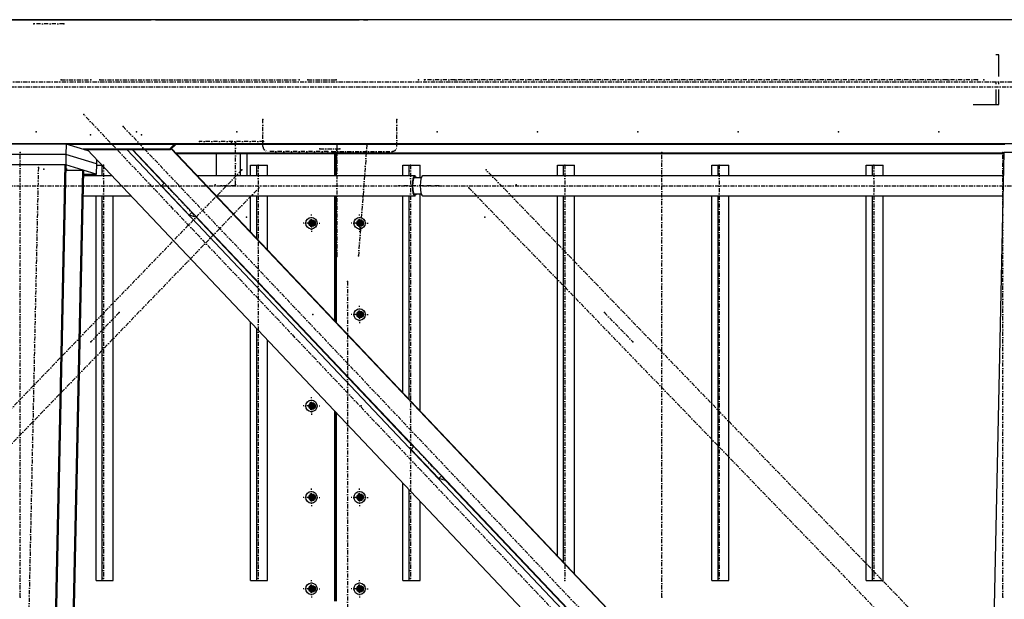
# Model space of a CAD drawing. Header units: millimetres. Extents: x 5305 to 84145, y 9066 to 76599.
# Tile 139 of 158: x 63197 to 65566, y 16907 to 18303. Entities that reach past the tile are written whole.
import ezdxf

# ---------------------------------------------------------------- set-up
doc = ezdxf.new("R2010")
doc.units = ezdxf.units.MM
doc.linetypes.add('STRICHPUNKT2', pattern=[18.5, 10, -4, 0.5, -4])
for name, color, linetype in [('01', 1, 'Continuous'), ('Kante-Höft', 7, 'Continuous'), ('Mitte-Höft', 1, 'Continuous')]:
    doc.layers.add(name, color=color, linetype=linetype)

# ---------------------------------------------------------------- blocks, each defined once
blk = doc.blocks.new('Stahlbau DS')
at = {"layer": 'Kante-Höft'}
for p, q in [((57381.4, 2600.3), (45878.4, 2600.3)), ((53539.4, 2600.3), (53828.9, 2600.3)), ((53828.9, 2600.3), (53612, 2600.3)), ((53677.2, 2600.3), (53828.9, 2600.3)), ((53828.9, 2600.3), (53687.7, 2600.3)), ((53828.9, 2600.3), (53698.2, 2600.3)), ((53698.2, 2600.3), (53698.2, 2600.3)), ((53828.9, 2600.3), (53828.9, 2600.3)), ((53828.9, 2600.3), (53901, 2600.3)), ((53901.6, 2600.3), (53901, 2600.3)), ((53901.6, 2600.3), (53901, 2600.3)), ((53901.6, 2600.3), (53901, 2600.3)), ((53901, 2600.3), (53966.7, 2600.3)), ((53901, 2600.3), (53901, 2600.3)), ((53901.6, 2600.3), (53901.6, 2600.3)), ((53901.6, 2600.3), (53966.7, 2600.3)), ((53977.2, 2600.3), (53966.7, 2600.3)), ((53977.2, 2600.3), (53966.7, 2600.3)), ((53987.7, 2600.3), (53977.2, 2600.3)), ((53977.2, 2600.3), (53987.7, 2600.3)), ((53987.7, 2600.3), (54467.5, 2600.3)), ((54178, 2600.3), (54467.5, 2600.3)), ((54478, 2600.3), (54188.5, 2600.3)), ((54198.9, 2600.3), (54467.5, 2600.3)), ((54478, 2600.3), (54467.5, 2600.3)), ((54467.5, 2600.3), (54467.5, 2600.3)), ((54478, 2600.3), (54488.4, 2600.3)), ((54478, 2600.3), (54488.4, 2600.3)), ((54556.6, 2600.3), (54488.4, 2600.3)), ((56092.1, 2600.3), (54488.4, 2600.3)), ((54488.4, 2600.3), (54488.4, 2600.3)), ((54556.6, 2600.3), (54556.6, 2600.3)), ((56092.1, 2600.3), (54556.6, 2600.3)), ((56005.9, 2515.8), (55998.8, 2515.8)), ((56005.9, 2463.3), (56005.9, 2515.8)), ((55998.8, 2448.3), (55998.8, 2445.4)), ((56005.9, 2445.4), (56005.9, 2448.3)), ((55998.8, 2432.6), (55998.8, 2395.8)), ((56005.9, 2395.8), (56005.9, 2432.6)), ((55944.2, 2395.8), (55998.8, 2395.8)), ((55998.8, 2395.8), (56005.9, 2395.8)), ((57375, 2301.3), (45872, 2301.3)), ((53762.3, 2300.9), (53588.6, 2300.9)), ((53762.3, 2300.9), (53761.7, 2275.9)), ((53815.4, 2284.3), (53762.3, 2300.9)), ((56020.4, 2300.1), (53764.6, 2300.1)), ((54022.3, 2300.1), (54010.5, 2288.2)), ((54013.1, 2287.4), (54025.8, 2300.1)), ((53761.7, 2275.9), (53588, 2275.9)), ((53761.7, 2275.9), (53588, 2275.9)), ((53761.7, 2275.9), (53761.2, 2251)), ((53834.9, 2253.2), (53761.7, 2275.9)), ((53834.9, 2253.2), (53761.7, 2275.9)), ((54010.5, 2288.2), (53803, 2288.2)), ((53805.7, 2287.4), (54013.1, 2287.4)), ((53812.5, 2287.4), (55858.3, 126.8)), ((53908.1, 2287.4), (55907.1, 176.1)), ((53921, 2287.4), (53997.7, 2206.3)), ((53921.7, 2287.4), (55914.1, 183.2)), ((53929.8, 2278.8), (53929.1, 2278.8)), ((53930.9, 2277.7), (53930.1, 2277.7)), ((54013.1, 2287.4), (54010.5, 2288.2)), ((54015.2, 2289.5), (55962.9, 232.5)), ((54015.9, 2290.2), (55963.5, 233.2)), ((56018.6, 2278.8), (54026.6, 2278.8)), ((56018.6, 2277.7), (54027.7, 2277.7)), ((54123.3, 2277.7), (54123.3, 2224.4)), ((54181.2, 2277.7), (54181.2, 2224.4)), ((54197, 2277.7), (54197, 2224.4)), ((54408.4, 2224.4), (54408.4, 2277.7)), ((54409.9, 2277.7), (54409.9, 2224.4)), ((54412.2, 2277.7), (54412.2, 2224.4)), ((55921.7, -2257.2), (56018.7, 2281.3)), ((56018.7, 2281.3), (56153.8, 2281.3)), ((53586.2, 2251.4), (53759.9, 2251.4)), ((53664.2, -2227.3), (53759.9, 2251.4)), ((53666.6, -2228.1), (53762.4, 2250.7)), ((53759.9, 2251.4), (53762.4, 2250.7)), ((53834.4, 2228.3), (53761.2, 2251)), ((53834.9, 2253.2), (53834.4, 2228.3)), ((53835.1, 2263.5), (53834.9, 2253.2)), ((53706.4, -2240.4), (53802.1, 2238.3)), ((53708.9, -2241.2), (53804.6, 2237.5)), ((53762.1, 2238.3), (53802.1, 2238.3)), ((53762.2, 2240.3), (53763.6, 2240.3)), ((53802.1, 2238.3), (53804.6, 2237.5)), ((53804.4, 2228.3), (53834.4, 2228.3)), ((53834.4, 2224.4), (53834.4, 2228.3)), ((53834.9, 2250.3), (53847.7, 2250.3)), ((53849.3, 2224.4), (53849.3, 2248.6)), ((54205.9, 2224.4), (54205.9, 2250.3)), ((54205.9, 2250.3), (54220.8, 2250.3)), ((54220.8, 2224.4), (54220.8, 2250.3)), ((54220.8, 2250.3), (54246.8, 2250.3)), ((54246.8, 2224.4), (54246.8, 2250.3)), ((54572.6, 2224.4), (54572.6, 2250.3)), ((54572.6, 2250.3), (54587.5, 2250.3)), ((54587.5, 2224.4), (54587.5, 2250.3)), ((54587.5, 2250.3), (54613.6, 2250.3)), ((54613.6, 2219.3), (54613.6, 2250.3)), ((54944.1, 2224.4), (54944.1, 2250.3)), ((54944.1, 2250.3), (54959.1, 2250.3)), ((54959.1, 2224.4), (54959.1, 2250.3)), ((54959.1, 2250.3), (54985.1, 2250.3)), ((54985.1, 2224.4), (54985.1, 2250.3)), ((55315.7, 2224.4), (55315.7, 2250.3)), ((55315.7, 2250.3), (55330.6, 2250.3)), ((55330.6, 2224.4), (55330.6, 2250.3)), ((55330.6, 2250.3), (55356.6, 2250.3)), ((55356.6, 2224.4), (55356.6, 2250.3)), ((55687.2, 2224.4), (55687.2, 2250.3)), ((55687.2, 2250.3), (55702.1, 2250.3)), ((55702.1, 2224.4), (55702.1, 2250.3)), ((55702.1, 2250.3), (55728.1, 2250.3)), ((55728.1, 2224.4), (55728.1, 2250.3)), ((53872.1, 2224.4), (53804.3, 2224.4)), ((53981.3, 2224.4), (53980.6, 2224.4)), ((53991.6, 2200.1), (53998.1, 2206.7)), ((54601, 2224.4), (54078.1, 2224.4)), ((54616.4, 2219.3), (54598.7, 2219.3)), ((56017.5, 2224.4), (54620.3, 2224.4)), ((53991.6, 2200.1), (54058.3, 2129.7)), ((54598.7, 2181.3), (54616.4, 2181.3)), ((54613.6, 1658.9), (54613.6, 2181.3)), ((53803.3, 2176.1), (53917.9, 2176.1)), ((53834.4, 1250.3), (53834.4, 2176.1)), ((53849.3, 1250.3), (53849.3, 2176.1)), ((53875.3, 1250.3), (53875.3, 2176.1)), ((54123.9, 2176.1), (54601, 2176.1)), ((54205.9, 2089.5), (54205.9, 2176.1)), ((54220.8, 2073.7), (54220.8, 2176.1)), ((54246.8, 2046.2), (54246.8, 2176.1)), ((54408.4, 1875.7), (54408.4, 2176.1)), ((54409.9, 2176.1), (54409.9, 1874)), ((54412.2, 2176.1), (54412.2, 1871.6)), ((54572.6, 1702.2), (54572.6, 2176.1)), ((54587.5, 1686.4), (54587.5, 2176.1)), ((54620.3, 2176.1), (56016.4, 2176.1)), ((54944.1, 1309.8), (54944.1, 2176.1)), ((54959.1, 1294), (54959.1, 2176.1)), ((54985.1, 1266.6), (54985.1, 2176.1)), ((55315.7, 1250.3), (55315.7, 2176.1)), ((55330.6, 1250.3), (55330.6, 2176.1)), ((55356.6, 1250.3), (55356.6, 2176.1)), ((55687.2, 1250.3), (55687.2, 2176.1)), ((55702.1, 1250.3), (55702.1, 2176.1)), ((55728.1, 1250.3), (55728.1, 2176.1)), ((54058.3, 2129.7), (54064.8, 2136.2)), ((54074, 2124.8), (54058.3, 2129.7)), ((54074.8, 2125.7), (54074, 2124.8)), ((54074.5, 2125.3), (54598.3, 1572)), ((54352.1, 2110.3), (54341.1, 2110.3)), ((54343.4, 2110.3), (54360.8, 2110.3)), ((54352.1, 2110.3), (54349.8, 2119.3)), ((54352.1, 2110.3), (54349.8, 2101.3)), ((54350.8, 2110.3), (54360.2, 2110.3)), ((54350.8, 2110.3), (54360.2, 2110.3)), ((54351.9, 2110.3), (54360.2, 2110.3)), ((54352.1, 2101.3), (54352.1, 2119.3)), ((54352.1, 2110.3), (54358.4, 2110.3)), ((54358, 2105.3), (54358, 2115.2)), ((54358.3, 2105.6), (54358.3, 2115)), ((54467.9, 2110.3), (54456.9, 2110.3)), ((54459.2, 2110.3), (54476.6, 2110.3)), ((54467.9, 2110.3), (54465.6, 2119.3)), ((54467.9, 2110.3), (54465.6, 2101.3)), ((54466.6, 2110.3), (54476, 2110.3)), ((54466.6, 2110.3), (54476, 2110.3)), ((54467.7, 2110.3), (54476, 2110.3)), ((54467.9, 2101.3), (54467.9, 2119.3)), ((54467.9, 2110.3), (54474.3, 2110.3)), ((54473.8, 2105.3), (54473.8, 2115.2)), ((54474.1, 2105.6), (54474.1, 2115)), ((54474.3, 2105.8), (54474.9, 2113.9)), ((54409.9, 2030.3), (54412.2, 2030.3)), ((54411.1, 2030.3), (54409.9, 2030.3)), ((54409.9, 2030.3), (54412.2, 2030.3)), ((54412.2, 2030.3), (54409.9, 2030.3)), ((54409.9, 2000.3), (54412.2, 2000.3)), ((54409.9, 2000.3), (54411.1, 2000.3)), ((54412.2, 2000.3), (54409.9, 2000.3)), ((54411.1, 2000.3), (54409.9, 2000.3)), ((54205.9, 1986.4), (54205.9, 1987.2)), ((54220.8, 1970.7), (54220.8, 1971.5)), ((54409.9, 1970.3), (54412.2, 1970.3)), ((54409.9, 1970.3), (54412.2, 1970.3)), ((54412.2, 1970.3), (54409.9, 1970.3)), ((54409.9, 1970.3), (54411.1, 1970.3)), ((54246.8, 1943.2), (54246.8, 1944)), ((54467.9, 1890.3), (54465.6, 1899.3)), ((54467.9, 1881.3), (54467.9, 1899.3)), ((54473.6, 1885.1), (54473.6, 1895.4)), ((54473.8, 1885.3), (54473.8, 1895.2)), ((54205.9, 1250.3), (54205.9, 1871.9)), ((54467.9, 1890.3), (54456.9, 1890.3)), ((54459.2, 1890.3), (54476.6, 1890.3)), ((54467.9, 1890.3), (54465.6, 1881.3)), ((54466.4, 1890.3), (54476, 1890.3)), ((54466.4, 1890.3), (54476, 1890.3)), ((54467.4, 1886.7), (54467.4, 1893.9)), ((54467.7, 1890.3), (54476, 1890.3)), ((54467.9, 1890.3), (54474.3, 1890.3)), ((54220.8, 1250.3), (54220.8, 1856.2)), ((54246.8, 1250.3), (54246.8, 1828.7)), ((54408.4, 1772.6), (54408.4, 1773.4)), ((54409.9, 1771.7), (54409.9, 1771)), ((54412.2, 1769.3), (54412.2, 1768.5)), ((54352.1, 1670.3), (54341.1, 1670.3)), ((54343.4, 1670.3), (54360.8, 1670.3)), ((54352.1, 1670.3), (54349.8, 1679.3)), ((54352.1, 1670.3), (54349.8, 1661.3)), ((54350.6, 1670.3), (54360.2, 1670.3)), ((54350.6, 1670.3), (54360.2, 1670.3)), ((54351.9, 1670.3), (54360.2, 1670.3)), ((54352.1, 1661.3), (54352.1, 1679.3)), ((54352.1, 1670.3), (54358.4, 1670.3)), ((54357.8, 1665.1), (54357.8, 1675.4)), ((54357.9, 1665.2), (54357.9, 1675.3)), ((54358, 1665.3), (54358, 1675.2)), ((54408.4, 1200.3), (54408.4, 1658.1)), ((54409.9, 1656.4), (54409.9, 1200.3)), ((54412.2, 1654), (54412.2, 1200.3)), ((54572.6, 1599.1), (54572.6, 1599.9)), ((54587.5, 1583.4), (54587.5, 1584.2)), ((54592.1, 1565.9), (54598.6, 1572.4)), ((54592.1, 1565.9), (54658.9, 1495.4)), ((54658.9, 1495.4), (54665.4, 1502)), ((54674.6, 1490.5), (54658.9, 1495.4)), ((54572.6, 1250.3), (54572.6, 1484.6)), ((54587.5, 1250.3), (54587.5, 1468.9)), ((54675.4, 1491.4), (54674.6, 1490.5)), ((54675, 1491), (55198.8, 937.8)), ((54352.1, 1450.3), (54341.1, 1450.3)), ((54343.4, 1450.3), (54360.8, 1450.3)), ((54352.1, 1450.3), (54349.8, 1459.3)), ((54352.1, 1450.3), (54349.8, 1441.3)), ((54350.6, 1450.3), (54360.2, 1450.3)), ((54350.6, 1450.3), (54360.2, 1450.3)), ((54351.9, 1450.3), (54360.2, 1450.3)), ((54352.1, 1441.3), (54352.1, 1459.3)), ((54352.1, 1450.3), (54358.4, 1450.3)), ((54357.8, 1445.1), (54357.8, 1455.4)), ((54357.9, 1445.2), (54357.9, 1455.3)), ((54358, 1445.3), (54358, 1455.2)), ((54467.9, 1450.3), (54456.9, 1450.3)), ((54459.2, 1450.3), (54476.6, 1450.3)), ((54467.9, 1450.3), (54465.6, 1459.3)), ((54467.9, 1450.3), (54465.6, 1441.3)), ((54466.4, 1450.3), (54476, 1450.3)), ((54466.4, 1450.3), (54476, 1450.3)), ((54467.4, 1446.7), (54467.4, 1453.9)), ((54467.7, 1450.3), (54476, 1450.3)), ((54467.9, 1441.3), (54467.9, 1459.3)), ((54467.9, 1450.3), (54474.3, 1450.3)), ((54473.6, 1445.1), (54473.6, 1455.4)), ((54473.8, 1445.3), (54473.8, 1455.2)), ((54613.6, 1250.3), (54613.6, 1441.4)), ((53834.4, 1250.3), (53849.3, 1250.3)), ((53849.3, 1250.3), (53875.3, 1250.3)), ((54205.9, 1250.3), (54220.8, 1250.3)), ((54220.8, 1250.3), (54246.8, 1250.3)), ((54352.1, 1230.3), (54349.8, 1239.3)), ((54352.1, 1221.3), (54352.1, 1239.3)), ((54357.8, 1225.1), (54357.8, 1235.4)), ((54357.9, 1225.2), (54357.9, 1235.3)), ((54358, 1225.3), (54358, 1235.2)), ((54467.9, 1230.3), (54465.6, 1239.3)), ((54467.4, 1226.7), (54467.4, 1233.9)), ((54467.9, 1221.3), (54467.9, 1239.3)), ((54473.6, 1225.1), (54473.6, 1235.4)), ((54473.8, 1225.3), (54473.8, 1235.2)), ((54572.6, 1250.3), (54587.5, 1250.3)), ((54587.5, 1250.3), (54613.6, 1250.3)), ((55315.7, 1250.3), (55330.6, 1250.3)), ((55330.6, 1250.3), (55356.6, 1250.3)), ((55687.2, 1250.3), (55702.1, 1250.3)), ((55702.1, 1250.3), (55728.1, 1250.3)), ((54352.1, 1230.3), (54341.1, 1230.3)), ((54343.4, 1230.3), (54360.8, 1230.3)), ((54352.1, 1230.3), (54349.8, 1221.3)), ((54350.6, 1230.3), (54360.2, 1230.3)), ((54350.6, 1230.3), (54360.2, 1230.3)), ((54351.9, 1230.3), (54360.2, 1230.3)), ((54352.1, 1230.3), (54358.4, 1230.3)), ((54467.9, 1230.3), (54456.9, 1230.3)), ((54459.2, 1230.3), (54476.6, 1230.3)), ((54467.9, 1230.3), (54465.6, 1221.3)), ((54466.4, 1230.3), (54476, 1230.3)), ((54466.4, 1230.3), (54476, 1230.3)), ((54467.7, 1230.3), (54476, 1230.3)), ((54467.9, 1230.3), (54474.3, 1230.3))]:
    blk.add_line(p, q, dxfattribs=at)
for centre, major_axis, ratio, start_param, end_param in [((54601, 2200.3), (0, -24.1), 0.262189, 3.141593, 6.283185), ((54601, 2200.3), (0, -20.9), 0.262189, 3.141593, 6.283185), ((54601, 2200.3), (0, -24.1), 0.262189, 2.476322, 3.141593), ((54601, 2200.3), (0, -20.9), 0.262189, 2.711893, 3.141593), ((54620.3, 2200.3), (0, -24.1), 0.262189, 3.141593, 6.283185), ((54601, 2200.3), (0, -24.1), 0.262189, 0, 0.665271), ((54601, 2200.3), (0, -20.9), 0.262189, 0, 0.4297), ((54354, 2110.3), (0, -6.5), 0.965016, 3.141593, 6.283185), ((54357.1, 2110.3), (0, -6.5), 0.965016, 3.395094, 6.029684), ((54354, 2110.3), (0, -6.5), 0.965016, 0, 3.141593), ((54469.8, 2110.3), (0, -6.5), 0.965016, 3.141593, 6.283185), ((54472.9, 2110.3), (0, -6.5), 0.965016, 3.395094, 6.029684), ((54469.8, 2110.3), (0, -6.5), 0.965016, 0, 3.141593), ((54469.8, 1890.3), (0, -6.5), 0.965016, 3.141593, 6.283185), ((54472.6, 1890.3), (0, -6.5), 0.965016, 3.373562, 6.051216), ((54469.8, 1890.3), (0, -6.5), 0.965016, 0, 3.141593), ((54354, 1670.3), (0, -6.5), 0.965016, 3.141593, 6.283185), ((54356.8, 1670.3), (0, -6.5), 0.965016, 3.373562, 6.051216), ((54354, 1670.3), (0, -6.5), 0.965016, 0, 3.141593), ((54354, 1450.3), (0, -6.5), 0.965016, 3.141593, 6.283185), ((54356.8, 1450.3), (0, -6.5), 0.965016, 3.373562, 6.051216), ((54354, 1450.3), (0, -6.5), 0.965016, 0, 3.141593), ((54469.8, 1450.3), (0, -6.5), 0.965016, 3.141593, 6.283185), ((54472.6, 1450.3), (0, -6.5), 0.965016, 3.373562, 6.051216), ((54469.8, 1450.3), (0, -6.5), 0.965016, 0, 3.141593), ((54354, 1230.3), (0, -6.5), 0.965016, 3.141593, 6.283185), ((54356.8, 1230.3), (0, -6.5), 0.965016, 3.373562, 6.051216), ((54354, 1230.3), (0, -6.5), 0.965016, 0, 3.141593), ((54469.8, 1230.3), (0, -6.5), 0.965016, 3.141593, 6.283185), ((54472.6, 1230.3), (0, -6.5), 0.965016, 3.373562, 6.051216), ((54469.8, 1230.3), (0, -6.5), 0.965016, 0, 3.141593)]:
    blk.add_ellipse(centre, major_axis=major_axis, ratio=ratio, start_param=start_param, end_param=end_param, dxfattribs=at)
for centre, major_axis in [((54352.4, 2110.3), (0, -14)), ((54354, 2110.3), (0, -8)), ((54468.2, 2110.3), (0, -14)), ((54469.8, 2110.3), (0, -8)), ((54468.2, 1890.3), (0, -14)), ((54469.8, 1890.3), (0, -8)), ((54352.4, 1670.3), (0, -14)), ((54354, 1670.3), (0, -8)), ((54352.4, 1450.3), (0, -14)), ((54354, 1450.3), (0, -8)), ((54468.2, 1450.3), (0, -14)), ((54469.8, 1450.3), (0, -8)), ((54352.4, 1230.3), (0, -14)), ((54354, 1230.3), (0, -8)), ((54468.2, 1230.3), (0, -14)), ((54469.8, 1230.3), (0, -8))]:
    blk.add_ellipse(centre, major_axis=major_axis, ratio=0.965016, dxfattribs=at)
for p in [(53684.2, 2590.3), (53756.3, 2590.3), (53750.6, 2455.3), (53821.9, 2455.3), (53842.9, 2455.3), (53842.9, 2455.3), (54322.7, 2455.3), (54322.7, 2455.3), (54343.7, 2455.3), (54411.9, 2455.3), (54610, 2455.8), (54624.7, 2455.8), (54697.6, 2455.8), (55882.1, 2455.8), (55955, 2455.8), (55969.7, 2455.8), (53804.8, 2371.8), (54235.8, 2360.3), (54558.1, 2360.3), (53690.2, 2330.3), (53690.2, 2330.3), (53820.7, 2323.3), (53899.3, 2343.2), (53931.4, 2330.3), (53931.4, 2330.3), (53943.6, 2323.3), (54172.7, 2330.3), (54172.7, 2330.3), (54655.2, 2330.3), (54896.5, 2330.3), (55137.7, 2330.3), (55379, 2330.3), (55620.2, 2330.3), (55861.5, 2330.3), (54083, 2307.3), (54160.2, 2304.3), (54169.4, 2304.3), (54237.4, 2307.3), (54413.4, 2300.3), (54485.7, 2298.6), (53651.6, 2280.3), (54372.8, 2289.3), (54392.1, 2283.3), (54401.7, 2283.3), (54421, 2289.3), (55195.7, 2280.3), (56015.9, 2280.3), (53695.4, 2244.5), (53708.3, 2240.5), (53852.4, 2250.3), (54184.6, 2238.5), (54223.9, 2250.3), (54590.6, 2250.3), (54772.7, 2238.5), (54962.2, 2250.3), (55333.7, 2250.3), (55705.2, 2250.3), (54169.4, 2203.3), (54002.9, 2201.2), (54120.9, 2202.9), (54134.5, 2200.3), (54169.1, 2200.3), (54226, 2195.6), (54562.4, 2200.3), (54601, 2200.3), (54620.3, 2200.3), (54658.9, 2200.3), (54731.2, 2195.6), (54844.9, 2202.9), (54069.6, 2130.8), (54196, 2125.1), (54352.4, 2110.3), (54356.1, 2110.3), (54356.1, 2110.3), (54468.2, 2110.3), (54471.9, 2110.3), (54769.9, 2125.1), (54413.4, 2030.3), (54465.5, 2031.9), (54439.4, 1970.3), (54439.4, 1970.3), (53889.7, 1895.3), (55057.3, 1895.3), (54356.1, 1890.3), (54356.1, 1890.3), (54471.9, 1890.3), (53821.4, 1824.6), (55125.5, 1824.6), (54356.1, 1670.3), (54356.1, 1670.3), (54471.9, 1670.3), (54603.5, 1566.9), (54670.2, 1496.5), (54356.1, 1450.3), (54356.1, 1450.3), (54471.9, 1450.3), (53852.4, 1250.3), (54223.9, 1250.3), (54590.6, 1250.3), (54962.2, 1250.3), (55333.7, 1250.3), (55705.2, 1250.3), (53651.6, 1210.3), (54356.1, 1230.3), (54356.1, 1230.3), (54471.9, 1230.3), (55195.7, 1210.3), (56015.9, 1210.3)]:
    blk.add_point(p, dxfattribs=at)
at = {"layer": 'Mitte-Höft', "linetype": 'STRICHPUNKT2'}
for p, q in [((53756.3, 2590.3), (53684.2, 2590.3)), ((46647.7, 2450.3), (58150.7, 2450.3)), ((53750.6, 2455.3), (53821.9, 2455.3)), ((53842.9, 2455.3), (54322.7, 2455.3)), ((54343.7, 2455.3), (54411.9, 2455.3)), ((55955, 2455.8), (54624.7, 2455.8)), ((45913.1, 2439), (57416, 2439)), ((55966.9, 88.4), (53804.8, 2371.8)), ((54235.8, 2295.3), (54235.8, 2360.3)), ((54558.1, 2295.3), (54558.1, 2360.3)), ((53899.3, 2343.2), (56001.4, 123.2)), ((54237.4, 2307.3), (54083, 2307.3)), ((54169.4, 2203.3), (54169.4, 2304.3)), ((54413.4, 2300.3), (54413.4, 2030.3)), ((54485.7, 2298.6), (54465.5, 2031.9)), ((53651.6, 1210.3), (53651.6, 2280.3)), ((54392.1, 2283.3), (54247.3, 2283.3)), ((54372.8, 2289.3), (54421, 2289.3)), ((54401.7, 2283.3), (54546.5, 2283.3)), ((55195.7, 1210.3), (55195.7, 2280.3)), ((56015.9, 1210.3), (56015.9, 2280.3)), ((54184.6, 2238.5), (52117, 96)), ((53695.4, 2244.5), (53599.7, -2234.3)), ((53762.2, 2241.3), (53765.1, 2241.3)), ((53852.4, 2250.3), (53852.4, 1250.3)), ((54223.9, 2250.3), (54223.9, 1250.3)), ((54590.6, 2250.3), (54590.6, 1250.3)), ((59051.1, -2195), (54772.7, 2238.5)), ((54962.2, 2250.3), (54962.2, 1250.3)), ((55333.7, 2250.3), (55333.7, 1250.3)), ((55705.2, 2250.3), (55705.2, 1250.3)), ((49795.2, 2200.3), (54601, 2200.3)), ((52158.5, 53), (54226, 2195.6)), ((54069.6, 2130.8), (54002.9, 2201.2)), ((54169.1, 2200.3), (54134.5, 2200.3)), ((54658.9, 2200.3), (54562.4, 2200.3)), ((54620.3, 2200.3), (59426.1, 2200.3)), ((54731.2, 2195.6), (59009.6, -2238)), ((54352.4, 2110.3), (54332.1, 2110.3)), ((54352.4, 2110.3), (54332.1, 2110.3)), ((54354, 2110.3), (54346.2, 2110.3)), ((54354, 2110.3), (54346.2, 2110.3)), ((54354, 2110.3), (54346.2, 2110.3)), ((54350.6, 2110.3), (54355.8, 2110.3)), ((54350.6, 2110.3), (54355.8, 2110.3)), ((54357.1, 2110.3), (54350.8, 2110.3)), ((54352.4, 2110.3), (54352.4, 2131.3)), ((54352.4, 2110.3), (54352.4, 2131.3)), ((54352.4, 2110.3), (54372.7, 2110.3)), ((54352.4, 2110.3), (54352.4, 2089.3)), ((54352.4, 2110.3), (54372.7, 2110.3)), ((54352.4, 2110.3), (54352.4, 2089.3)), ((54353.1, 2110.3), (54358, 2110.3)), ((54354, 2110.3), (54354, 2118.3)), ((54354, 2110.3), (54354, 2118.3)), ((54354, 2110.3), (54354, 2118.3)), ((54354, 2110.3), (54361.7, 2110.3)), ((54354, 2110.3), (54354, 2102.3)), ((54354, 2110.3), (54361.7, 2110.3)), ((54354, 2110.3), (54354, 2102.3)), ((54354, 2110.3), (54361.7, 2110.3)), ((54354, 2110.3), (54354, 2102.3)), ((54357.1, 2110.3), (54357.1, 2115.9)), ((54357.1, 2110.3), (54360.2, 2110.3)), ((54357.1, 2110.3), (54357.1, 2104.6)), ((54468.2, 2110.3), (54447.9, 2110.3)), ((54469.8, 2110.3), (54462, 2110.3)), ((54469.8, 2110.3), (54462, 2110.3)), ((54466.4, 2110.3), (54471.6, 2110.3)), ((54472.9, 2110.3), (54466.6, 2110.3)), ((54468.2, 2110.3), (54468.2, 2131.3)), ((54468.2, 2110.3), (54488.5, 2110.3)), ((54468.2, 2110.3), (54468.2, 2089.3)), ((54468.9, 2110.3), (54473.8, 2110.3)), ((54469.8, 2110.3), (54469.8, 2118.3)), ((54469.8, 2110.3), (54469.8, 2118.3)), ((54469.8, 2110.3), (54477.5, 2110.3)), ((54469.8, 2110.3), (54469.8, 2102.3)), ((54469.8, 2110.3), (54477.5, 2110.3)), ((54469.8, 2110.3), (54469.8, 2102.3)), ((54472.9, 2110.3), (54472.9, 2115.9)), ((54472.9, 2110.3), (54476, 2110.3)), ((54472.9, 2110.3), (54472.9, 2104.6)), ((54439.4, 1970.3), (54439.4, -1969.7)), ((53889.7, 1895.3), (53821.4, 1824.6)), ((54468.2, 1890.3), (54468.2, 1911.3)), ((54469.8, 1890.3), (54469.8, 1898.3)), ((54469.8, 1890.3), (54469.8, 1898.3)), ((54472.6, 1890.3), (54472.6, 1896)), ((55057.3, 1895.3), (55125.5, 1824.6)), ((54468.2, 1890.3), (54447.9, 1890.3)), ((54469.8, 1890.3), (54462, 1890.3)), ((54469.8, 1890.3), (54462, 1890.3)), ((54472.6, 1890.3), (54466.4, 1890.3)), ((54466.4, 1890.3), (54471.6, 1890.3)), ((54468.2, 1890.3), (54488.5, 1890.3)), ((54468.2, 1890.3), (54468.2, 1869.3)), ((54468.9, 1890.3), (54473.5, 1890.3)), ((54469.8, 1890.3), (54477.5, 1890.3)), ((54469.8, 1890.3), (54469.8, 1882.3)), ((54469.8, 1890.3), (54477.5, 1890.3)), ((54469.8, 1890.3), (54469.8, 1882.3)), ((54472.6, 1890.3), (54476, 1890.3)), ((54472.6, 1890.3), (54472.6, 1884.5)), ((54352.4, 1670.3), (54352.4, 1691.3)), ((54352.4, 1670.3), (54352.4, 1691.3)), ((54352.4, 1670.3), (54332.1, 1670.3)), ((54352.4, 1670.3), (54332.1, 1670.3)), ((54354, 1670.3), (54346.2, 1670.3)), ((54354, 1670.3), (54346.2, 1670.3)), ((54354, 1670.3), (54346.2, 1670.3)), ((54356.8, 1670.3), (54350.6, 1670.3)), ((54350.6, 1670.3), (54355.8, 1670.3)), ((54350.6, 1670.3), (54355.8, 1670.3)), ((54352.4, 1670.3), (54372.7, 1670.3)), ((54352.4, 1670.3), (54352.4, 1649.3)), ((54352.4, 1670.3), (54372.7, 1670.3)), ((54352.4, 1670.3), (54352.4, 1649.3)), ((54353.1, 1670.3), (54357.7, 1670.3)), ((54354, 1670.3), (54354, 1678.3)), ((54354, 1670.3), (54354, 1678.3)), ((54354, 1670.3), (54354, 1678.3)), ((54354, 1670.3), (54361.7, 1670.3)), ((54354, 1670.3), (54354, 1662.3)), ((54354, 1670.3), (54361.7, 1670.3)), ((54354, 1670.3), (54354, 1662.3)), ((54354, 1670.3), (54361.7, 1670.3)), ((54354, 1670.3), (54354, 1662.3)), ((54356.8, 1670.3), (54356.8, 1676)), ((54356.8, 1670.3), (54360.2, 1670.3)), ((54356.8, 1670.3), (54356.8, 1664.5)), ((54670.2, 1496.5), (54603.5, 1566.9)), ((54352.4, 1450.3), (54352.4, 1471.3)), ((54352.4, 1450.3), (54352.4, 1471.3)), ((54468.2, 1450.3), (54468.2, 1471.3)), ((54352.4, 1450.3), (54332.1, 1450.3)), ((54352.4, 1450.3), (54332.1, 1450.3)), ((54354, 1450.3), (54346.2, 1450.3)), ((54354, 1450.3), (54346.2, 1450.3)), ((54354, 1450.3), (54346.2, 1450.3)), ((54356.8, 1450.3), (54350.6, 1450.3)), ((54350.6, 1450.3), (54355.8, 1450.3)), ((54350.6, 1450.3), (54355.8, 1450.3)), ((54352.4, 1450.3), (54372.7, 1450.3)), ((54352.4, 1450.3), (54352.4, 1429.3)), ((54352.4, 1450.3), (54372.7, 1450.3)), ((54352.4, 1450.3), (54352.4, 1429.3)), ((54353.1, 1450.3), (54357.7, 1450.3)), ((54354, 1450.3), (54354, 1458.3)), ((54354, 1450.3), (54354, 1458.3)), ((54354, 1450.3), (54354, 1458.3)), ((54354, 1450.3), (54361.7, 1450.3)), ((54354, 1450.3), (54354, 1442.3)), ((54354, 1450.3), (54361.7, 1450.3)), ((54354, 1450.3), (54354, 1442.3)), ((54354, 1450.3), (54361.7, 1450.3)), ((54354, 1450.3), (54354, 1442.3)), ((54356.8, 1450.3), (54356.8, 1456)), ((54356.8, 1450.3), (54360.2, 1450.3)), ((54356.8, 1450.3), (54356.8, 1444.5)), ((54468.2, 1450.3), (54447.9, 1450.3)), ((54469.8, 1450.3), (54462, 1450.3)), ((54469.8, 1450.3), (54462, 1450.3)), ((54472.6, 1450.3), (54466.4, 1450.3)), ((54466.4, 1450.3), (54471.6, 1450.3)), ((54468.2, 1450.3), (54488.5, 1450.3)), ((54468.2, 1450.3), (54468.2, 1429.3)), ((54468.9, 1450.3), (54473.5, 1450.3)), ((54469.8, 1450.3), (54469.8, 1458.3)), ((54469.8, 1450.3), (54469.8, 1458.3)), ((54469.8, 1450.3), (54477.5, 1450.3)), ((54469.8, 1450.3), (54469.8, 1442.3)), ((54469.8, 1450.3), (54477.5, 1450.3)), ((54469.8, 1450.3), (54469.8, 1442.3)), ((54472.6, 1450.3), (54472.6, 1456)), ((54472.6, 1450.3), (54476, 1450.3)), ((54472.6, 1450.3), (54472.6, 1444.5)), ((54352.4, 1230.3), (54352.4, 1251.3)), ((54352.4, 1230.3), (54352.4, 1251.3)), ((54354, 1230.3), (54354, 1238.3)), ((54354, 1230.3), (54354, 1238.3)), ((54354, 1230.3), (54354, 1238.3)), ((54356.8, 1230.3), (54356.8, 1236)), ((54468.2, 1230.3), (54468.2, 1251.3)), ((54469.8, 1230.3), (54469.8, 1238.3)), ((54469.8, 1230.3), (54469.8, 1238.3)), ((54472.6, 1230.3), (54472.6, 1236)), ((54352.4, 1230.3), (54332.1, 1230.3)), ((54352.4, 1230.3), (54332.1, 1230.3)), ((54354, 1230.3), (54346.2, 1230.3)), ((54354, 1230.3), (54346.2, 1230.3)), ((54354, 1230.3), (54346.2, 1230.3)), ((54356.8, 1230.3), (54350.6, 1230.3)), ((54350.6, 1230.3), (54355.8, 1230.3)), ((54350.6, 1230.3), (54355.8, 1230.3)), ((54352.4, 1230.3), (54372.7, 1230.3)), ((54352.4, 1230.3), (54352.4, 1209.3)), ((54352.4, 1230.3), (54372.7, 1230.3)), ((54352.4, 1230.3), (54352.4, 1209.3)), ((54353.1, 1230.3), (54357.7, 1230.3)), ((54354, 1230.3), (54361.7, 1230.3)), ((54354, 1230.3), (54354, 1222.3)), ((54354, 1230.3), (54361.7, 1230.3)), ((54354, 1230.3), (54354, 1222.3)), ((54354, 1230.3), (54361.7, 1230.3)), ((54354, 1230.3), (54354, 1222.3)), ((54356.8, 1230.3), (54360.2, 1230.3)), ((54356.8, 1230.3), (54356.8, 1224.5)), ((54468.2, 1230.3), (54447.9, 1230.3)), ((54469.8, 1230.3), (54462, 1230.3)), ((54469.8, 1230.3), (54462, 1230.3)), ((54472.6, 1230.3), (54466.4, 1230.3)), ((54466.4, 1230.3), (54471.6, 1230.3)), ((54468.2, 1230.3), (54488.5, 1230.3)), ((54468.2, 1230.3), (54468.2, 1209.3)), ((54468.9, 1230.3), (54473.5, 1230.3)), ((54469.8, 1230.3), (54477.5, 1230.3)), ((54469.8, 1230.3), (54469.8, 1222.3)), ((54469.8, 1230.3), (54477.5, 1230.3)), ((54469.8, 1230.3), (54469.8, 1222.3)), ((54472.6, 1230.3), (54476, 1230.3)), ((54472.6, 1230.3), (54472.6, 1224.5))]:
    blk.add_line(p, q, dxfattribs=at)
for centre, start_param, end_param in [((54247.3, 2295.3), 4.712389, 6.283185), ((54546.5, 2295.3), 0, 1.570796)]:
    blk.add_ellipse(centre, major_axis=(0, -12), ratio=0.965016, start_param=start_param, end_param=end_param, dxfattribs=at)

msp = doc.modelspace()

# ---------------------------------------------------------------- block references
at = {"layer": '01'}
msp.add_blockref('Stahlbau DS', (9546.7, 15702.4), dxfattribs=at)

doc.saveas('drawing.dxf')
